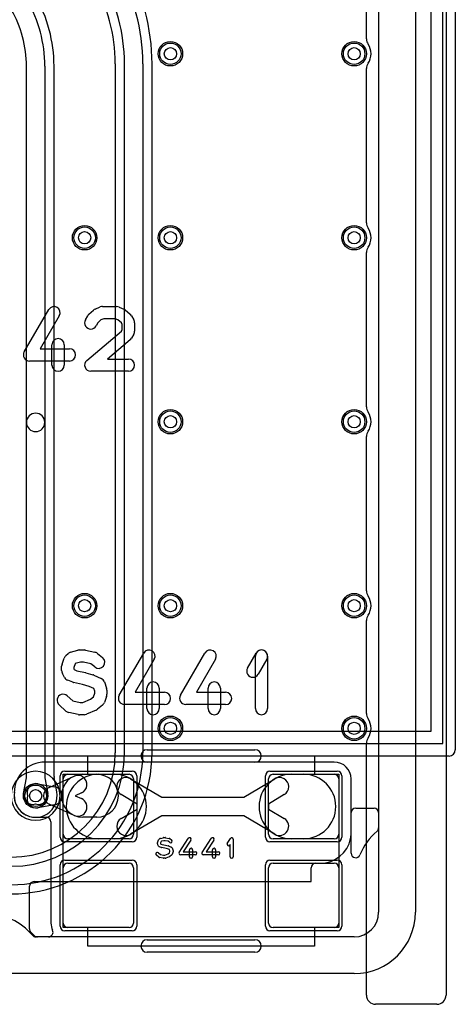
# Model space of a CAD drawing. Extents: x -1.5 to 30.7, y -0.5 to 30.
# Tile 10 of 23: x 23.5 to 30.7, y -0.5 to 15.6. Entities that reach past the tile are written whole.
import ezdxf

# ---------------------------------------------------------------- set-up
doc = ezdxf.new("R2010")
doc.units = 0
for name, color, linetype in [('Hole', 1, 'CONTINUOUS'), ('L1', 3, 'CONTINUOUS'), ('L2', 3, 'CONTINUOUS'), ('L3', 3, 'CONTINUOUS'), ('L4', 3, 'CONTINUOUS'), ('MetalMask-A', 176, 'CONTINUOUS'), ('Outline', 7, 'CONTINUOUS'), ('PartsArea-A', 111, 'CONTINUOUS'), ('PartsSilk-A', 221, 'CONTINUOUS'), ('Resist-A', 2, 'CONTINUOUS'), ('Resist-B', 2, 'CONTINUOUS'), ('Silk-A', 140, 'CONTINUOUS')]:
    doc.layers.add(name, color=color, linetype=linetype)

msp = doc.modelspace()

# ---------------------------------------------------------------- linework, layer by layer
at = {"layer": 'Hole'}
for centre in [(26, 15), (29, 15), (24.6, 12), (26, 12), (29, 12), (26, 9), (29, 9), (24.6, 6), (26, 6), (29, 6), (26, 4), (29, 4), (23.8, 2.9)]:
    msp.add_circle(centre, 0.1, dxfattribs=at)
at = {"layer": 'L1'}
for p, q in [((29.4, 20.74976), (29.4, 2.37929)), ((28.675, 3.45004), (23.94995, 3.45004)), ((24.01877, 3.03694), (24.42713, 3.21952)), ((24.325, 3.25), (25.325, 3.25)), ((24.56999, 3.25), (24.8, 3.25)), ((24.825, 3.25), (25.08214, 3.25)), ((27.675, 3.25), (28.675, 3.25)), ((27.9725, 3.25), (28.175, 3.25)), ((23.83572, 3.09678), (24.10677, 3.04759)), ((24.25, 2.275), (24.25, 3.175)), ((25.35, 3.17653), (25.85829, 2.875)), ((25.4, 3.175), (25.4, 2.275)), ((27.19635, 2.875), (27.70464, 3.17653)), ((27.6, 2.275), (27.6, 3.175)), ((28.75, 3.175), (28.75, 2.275)), ((28.95004, 1.96481), (28.95004, 3.175)), ((24.54957, 2.94564), (24.44749, 2.9)), ((24.44749, 2.9), (24.54957, 2.85436)), ((25.45489, 2.76549), (25.19694, 2.91851)), ((27.8577, 2.91851), (27.59975, 2.76549)), ((24.10677, 2.75241), (23.83572, 2.70322)), ((24.42713, 2.58048), (24.01877, 2.76306)), ((25.45489, 2.68451), (25.45489, 2.76549)), ((25.85829, 2.875), (27.19635, 2.875)), ((27.59975, 2.76549), (27.59975, 2.68451)), ((25.19694, 2.53149), (25.45489, 2.68451)), ((25.85829, 2.575), (25.35, 2.27347)), ((27.19635, 2.575), (25.85829, 2.575)), ((27.70464, 2.27347), (27.19635, 2.575)), ((27.59975, 2.68451), (27.8577, 2.53149)), ((28.95004, 2.275), (28.95004, 2.62503)), ((29.02501, 2.7), (29.32503, 2.7)), ((29.4, 2.62503), (29.4, 1)), ((23.8, 2.54996), (23.97496, 2.54996)), ((24.04996, 2.47496), (24.04996, 0.82496)), ((24.8, 2.55), (24.56999, 2.55)), ((25.325, 2.2), (24.325, 2.2)), ((25.08214, 2.2), (24.825, 2.2)), ((28.675, 2.2), (27.675, 2.2)), ((28.175, 2.2), (27.9725, 2.2)), ((24.325, 1.8), (25.325, 1.8)), ((27.675, 1.8), (28.675, 1.8)), ((28.37497, 1.8), (28.45004, 1.8)), ((24.25, 0.825), (24.25, 1.725)), ((25.4, 1.725), (25.4, 0.825)), ((27.6, 0.825), (27.6, 1.725)), ((28.3, 1.5), (28.3, 1.72503)), ((28.75, 1.725), (28.75, 0.825)), ((23.77497, 1.5), (28.3, 1.5)), ((23.7, 0.73105), (23.7, 1.42503)), ((23.77804, 0.62196), (23.72196, 0.67804)), ((25.325, 0.75), (24.325, 0.75)), ((28.675, 0.75), (27.675, 0.75)), ((24.00874, 0.6), (23.80429, 0.6)), ((29, 0.6), (23.83105, 0.6))]:
    msp.add_line(p, q, dxfattribs=at)
for centre in [(26, 15), (29, 15), (24.6, 12), (26, 12), (29, 12), (26, 9), (29, 9), (24.6, 6), (26, 6), (29, 6), (26, 4), (29, 4), (23.8, 2.9)]:
    msp.add_circle(centre, 0.2, dxfattribs=at)
for centre, radius, start, end in [((23.94995, 2.95004), 0.5, 90, 180), ((28.675, 3.175), 0.27504, 0, 90), ((24.56999, 2.9), 0.35, 90, -90), ((24.325, 3.175), 0.075, 90, 180), ((24.825, 2.725), 0.525, 90, -90), ((24.48835, 3.08258), 0.15, -65.91263, 114.089681), ((24.8, 2.9), 0.35, -90, 90), ((25.08214, 2.725), 0.525, -90, 90), ((25.325, 3.175), 0.075, 0, 90), ((27.9725, 2.725), 0.525, 90, -90), ((27.675, 3.175), 0.075, 90, 180), ((28.175, 2.725), 0.525, -90, 90), ((28.675, 3.175), 0.075, 0, 90), ((23.80894, 2.94919), 0.15, 79.715652, -160.857225), ((25.27347, 3.04752), 0.15, 59.323165, -120.677584), ((27.78117, 3.04752), 0.15, -59.323165, 120.677584), ((23.79999, 2.9), 0.35004, 180, -89.998363), ((23.80894, 2.85081), 0.15, 160.857225, -79.713943), ((24.07999, 2.9), 0.15, 114.08737, -114.08737), ((24.07999, 2.9), 0.15, -79.715652, 79.715652), ((24.48835, 2.71742), 0.15, -114.08737, 65.910319), ((29.02501, 2.62503), 0.07497, 90, 180), ((29.32503, 2.62503), 0.07497, 0, 90), ((23.97496, 2.47496), 0.075, 0, 90), ((25.27347, 2.40248), 0.15, 120.676835, -59.322416), ((27.78117, 2.40248), 0.15, -120.676835, 59.322416), ((24.325, 2.275), 0.075, 180, -90), ((25.325, 2.275), 0.075, -90, 0), ((27.675, 2.275), 0.075, 180, -90), ((28.675, 2.275), 0.075, -90, 0), ((28.675, 2.275), 0.27504, -14.477321, 0), ((30.00002, 1.57501), 0.97502, 130.007365, 158.208193), ((29.325, 2.37929), 0.075, -50.008582, 0), ((28.45004, 2.3), 0.5, -90, -11.28319), ((29.0139, 2.1875), 0.07497, 165.524454, 168.715548), ((29.02504, 1.96481), 0.075, 180, -21.79006), ((24.325, 1.725), 0.075, 90, 180), ((25.325, 1.725), 0.075, 0, 90), ((27.675, 1.725), 0.075, 90, 180), ((28.37497, 1.72503), 0.07497, 90, 180), ((28.675, 1.725), 0.075, 0, 90), ((23.77497, 1.42503), 0.07497, 90, 180), ((23, 0), 0.97501, 40.005259, 139.994741), ((29, 1), 0.4, -90, 0), ((24.325, 0.82502), 0.27504, -179.987501, -154.621918), ((24.325, 0.825), 0.075, 180, -90), ((25.325, 0.825), 0.075, -90, 0), ((27.675, 0.825), 0.075, 180, -90), ((28.675, 0.825), 0.075, -90, 0), ((23.77497, 0.73105), 0.07497, 180, -135), ((24.00874, 0.675), 0.075, -90, 25.375974), ((23.80429, 0.675), 0.075, -139.997819, -90), ((23.83105, 0.67497), 0.07497, -135, -90)]:
    msp.add_arc(centre, radius, start, end, dxfattribs=at)
at = {"layer": 'L2'}
for p, q in [((29.4, 20.74976), (29.4, 1)), ((29, 0.6), (23.80429, 0.6))]:
    msp.add_line(p, q, dxfattribs=at)
for centre in [(26, 15), (29, 15), (24.6, 12), (26, 12), (29, 12), (26, 9), (29, 9), (24.6, 6), (26, 6), (29, 6), (26, 4), (29, 4)]:
    msp.add_circle(centre, 0.2, dxfattribs=at)
for centre, radius, start, end in [((23.8, 2.9), 0.40004, 90, -90), ((23.8, 2.9), 0.40004, -90, 90), ((23, 0), 0.97501, 40.005259, 139.994741), ((29, 1), 0.4, -90, 0), ((23.80429, 0.675), 0.075, -139.997819, -90)]:
    msp.add_arc(centre, radius, start, end, dxfattribs=at)
at = {"layer": 'L3'}
for p, q in [((29.4, 20.74976), (29.4, 1)), ((29, 0.6), (23.80429, 0.6))]:
    msp.add_line(p, q, dxfattribs=at)
for centre in [(26, 15), (29, 15), (24.6, 12), (26, 12), (29, 12), (26, 9), (29, 9), (24.6, 6), (26, 6), (29, 6), (26, 4), (29, 4)]:
    msp.add_circle(centre, 0.2, dxfattribs=at)
for centre, radius, start, end in [((23.8, 2.9), 0.40004, 90, -90), ((23.8, 2.9), 0.40004, -90, 90), ((23, 0), 0.97501, 40.005259, 139.994741), ((29, 1), 0.4, -90, 0), ((23.80429, 0.675), 0.075, -139.997819, -90)]:
    msp.add_arc(centre, radius, start, end, dxfattribs=at)
at = {"layer": 'L4'}
for p, q in [((29.4, 20.74979), (29.4, 1)), ((23.65, 8.98819), (23.65, 14.7964)), ((23.95, 14.7964), (23.95, 8.98819)), ((24.10004, 3.21379), (24.10004, 14.7964)), ((25.09996, 14.8373), (25.09996, 3.6)), ((25.25, 3.6), (25.25, 14.8373)), ((25.55, 14.8373), (25.55, 3.6)), ((25.70004, 3.6), (25.70004, 14.8373)), ((23.65, 3.19349), (23.65, 8.98819)), ((23.95, 8.98819), (23.95, 3.19349)), ((23.60322, 2.93572), (23.65, 3.19349)), ((23.95, 3.19349), (23.99678, 2.93572)), ((24.14419, 2.96371), (24.10124, 3.20041)), ((29, 0.6), (23.80429, 0.6))]:
    msp.add_line(p, q, dxfattribs=at)
for centre in [(26, 15), (29, 15), (24.6, 12), (26, 12), (29, 12), (26, 9), (29, 9), (24.6, 6), (26, 6), (29, 6), (26, 4), (29, 4), (23.8, 2.9)]:
    msp.add_circle(centre, 0.2, dxfattribs=at)
for centre, radius, start, end in [((22.4, 14.8373), 3.15, 0, 30), ((22.4, 14.8373), 3.30004, 0, 29.999987), ((22.4, 14.8373), 2.85, 0, 30.000024), ((22.4, 14.83729), 2.69996, 0.000212, 29.994146), ((21.8, 14.7964), 2.30004, 0, 30.000038), ((21.8, 14.7964), 2.15, 0, 30.000062), ((21.8, 14.7964), 1.85, 0, 29.999953), ((23.8, 8.98819), 0.15, 0, 180), ((23.8, 8.98819), 0.15, 180, 0), ((23.4, 3.6), 1.85, -90, 0), ((23.4, 3.6), 2.15, -90, 0), ((23.4, 3.6), 2.30004, -90, 0), ((23.4, 3.6), 1.69996, -90, 0), ((24.17501, 3.21379), 0.07497, 180, -169.719761), ((23.8, 2.9), 0.35004, 169.511563, 10.450226), ((23.75081, 2.90894), 0.15, 169.715652, -70.857225), ((23.84919, 2.90894), 0.15, -109.142775, 10.286057), ((24.21796, 2.97709), 0.07497, -169.719761, -169.548878), ((23, 0), 0.975, 40.004809, 139.995191), ((29, 1), 0.4, -90, 0), ((23.80429, 0.675), 0.075, -139.991968, -90)]:
    msp.add_arc(centre, radius, start, end, dxfattribs=at)
at = {"layer": 'MetalMask-A'}
for p, q in [((24.325, 3.25), (25.325, 3.25)), ((27.675, 3.25), (28.675, 3.25)), ((24.25, 2.275), (24.25, 3.175)), ((25.4, 3.175), (25.4, 2.275)), ((27.6, 2.275), (27.6, 3.175)), ((28.75, 3.175), (28.75, 2.275)), ((25.325, 2.2), (24.325, 2.2)), ((28.675, 2.2), (27.675, 2.2)), ((24.325, 1.8), (25.325, 1.8)), ((27.675, 1.8), (28.675, 1.8)), ((24.25, 0.825), (24.25, 1.725)), ((25.4, 1.725), (25.4, 0.825)), ((27.6, 0.825), (27.6, 1.725)), ((28.75, 1.725), (28.75, 0.825)), ((25.325, 0.75), (24.325, 0.75)), ((28.675, 0.75), (27.675, 0.75))]:
    msp.add_line(p, q, dxfattribs=at)
for centre, start, end in [((24.325, 3.175), 90, 180), ((25.325, 3.175), 0, 90), ((27.675, 3.175), 90, 180), ((28.675, 3.175), 0, 90), ((24.325, 2.275), 180, -90), ((25.325, 2.275), -90, 0), ((27.675, 2.275), 180, -90), ((28.675, 2.275), -90, 0), ((24.325, 1.725), 90, 180), ((25.325, 1.725), 0, 90), ((27.675, 1.725), 90, 180), ((28.675, 1.725), 0, 90), ((24.325, 0.825), 180, -90), ((25.325, 0.825), -90, 0), ((27.675, 0.825), 180, -90), ((28.675, 0.825), -90, 0)]:
    msp.add_arc(centre, 0.075, start, end, dxfattribs=at)
at = {"layer": 'Outline'}
for p, q in [((30, 20.75), (30, 1)), ((29, 0), (23.375, 0))]:
    msp.add_line(p, q, dxfattribs=at)
msp.add_arc((29, 1), 1, -90, 0, dxfattribs=at)
at = {"layer": 'PartsArea-A'}
for p, q in [((30.25, 23.95), (30.25, 3.95)), ((30.25, 3.95), (21.6, 3.95)), ((24.65, 3.25), (24.65, 3.55)), ((24.65, 3.55), (28.35, 3.55)), ((28.35, 3.55), (28.35, 3.25)), ((24.25, 0.75), (24.25, 3.25)), ((24.25, 3.25), (24.65, 3.25)), ((28.35, 3.25), (28.75, 3.25)), ((28.75, 3.25), (28.75, 0.75)), ((24.65, 0.75), (24.25, 0.75)), ((24.65, 0.45), (24.65, 0.75)), ((28.75, 0.75), (28.35, 0.75)), ((28.35, 0.75), (28.35, 0.45)), ((28.35, 0.45), (24.65, 0.45))]:
    msp.add_line(p, q, dxfattribs=at)
at = {"layer": 'PartsSilk-A'}
for p, q in [((30.6516, 24.25), (30.6516, 3.65)), ((30.4484, 3.7516), (30.4484, 24.1484)), ((21.8963, 3.7516), (30.4484, 3.7516)), ((30.55, 3.5484), (21.8963, 3.5484)), ((25.61915, 3.6516), (27.38085, 3.6516)), ((27.38085, 3.4484), (25.61915, 3.4484)), ((25.79028, 2.11481), (25.79028, 2.13704)), ((25.7922, 2.14666), (25.80609, 2.17999)), ((25.80797, 2.07934), (25.79408, 2.10156)), ((25.81355, 2.18989), (25.82744, 2.201)), ((25.837, 2.20573), (25.88144, 2.21684)), ((25.84978, 2.15484), (25.84028, 2.13204)), ((25.84028, 2.13204), (25.84028, 2.12198)), ((25.84028, 2.12198), (25.84581, 2.11314)), ((25.84581, 2.11314), (25.86648, 2.10562)), ((25.85442, 2.15855), (25.84978, 2.15484)), ((25.89058, 2.16759), (25.85442, 2.15855)), ((25.86648, 2.10562), (25.92018, 2.09488)), ((25.8875, 2.21759), (25.91528, 2.21759)), ((25.91292, 2.16759), (25.89058, 2.16759)), ((25.96343, 2.15797), (25.91292, 2.16759)), ((25.91996, 2.21715), (25.97829, 2.20604)), ((25.92134, 2.09462), (25.96578, 2.08351)), ((25.98947, 2.13904), (25.96343, 2.15797)), ((25.98831, 2.2017), (26.01887, 2.17948)), ((26.14157, 1.97663), (26.29157, 2.20626)), ((26.33343, 2.17892), (26.20869, 1.98796)), ((26.51657, 1.97663), (26.66657, 2.20626)), ((26.70843, 2.17892), (26.58369, 1.98796)), ((26.92763, 2.1247), (26.98041, 2.20618)), ((26.97639, 2.10801), (26.96959, 2.09752)), ((26.97639, 1.90741), (26.97639, 2.10801)), ((27.02639, 2.19259), (27.02639, 1.90741)), ((25.81355, 1.899), (25.77188, 1.93233)), ((25.80312, 1.97137), (25.83994, 1.94192)), ((25.85118, 2.05799), (25.82063, 2.0691)), ((25.83994, 1.94192), (25.88986, 1.93241)), ((25.90979, 2.04597), (25.85482, 2.05697)), ((25.88986, 1.93241), (25.91068, 1.93241)), ((25.95184, 2.03546), (25.90979, 2.04597)), ((25.91068, 1.93241), (25.9616, 1.95181)), ((25.98505, 2.02162), (25.95184, 2.03546)), ((25.9616, 1.95181), (25.98379, 1.96794)), ((25.96934, 2.08234), (26.01379, 2.06382)), ((25.98379, 1.96794), (25.99306, 1.99019)), ((25.99306, 2.00241), (25.98505, 2.02162)), ((26.01887, 1.93163), (25.98831, 1.90941)), ((25.99306, 1.99019), (25.99306, 2.00241)), ((26.02725, 2.05036), (26.04114, 2.01703)), ((26.04114, 1.97558), (26.02725, 1.94224)), ((26.04306, 2.00741), (26.04306, 1.98519)), ((26.40694, 1.93796), (26.1625, 1.93796)), ((26.20869, 1.98796), (26.40694, 1.98796)), ((26.3125, 1.90741), (26.3125, 2.01852)), ((26.3625, 2.01852), (26.3625, 1.90741)), ((26.78194, 1.93796), (26.5375, 1.93796)), ((26.58369, 1.98796), (26.78194, 1.98796)), ((26.6875, 1.90741), (26.6875, 2.01852)), ((26.7375, 2.01852), (26.7375, 1.90741)), ((25.88282, 1.88285), (25.82449, 1.89396)), ((25.91528, 1.88241), (25.8875, 1.88241)), ((25.98251, 1.90627), (25.92418, 1.88405)), ((25.61915, 0.5516), (27.38085, 0.5516)), ((27.38085, 0.3484), (25.61915, 0.3484))]:
    msp.add_line(p, q, dxfattribs=at)
for centre, radius, start, end in [((25.61915, 3.55), 0.1016, 90, -90), ((27.38085, 3.55), 0.1016, -90, 90), ((30.55, 3.65), 0.1016, -90, 0), ((25.81528, 2.13704), 0.025, 157.373085, 180), ((25.81528, 2.11481), 0.025, 180, -147.994617), ((25.82917, 2.17037), 0.025, 128.666967, 157.373085), ((25.84306, 2.18148), 0.025, 104.030684, 128.666967), ((25.8875, 2.19259), 0.025, 90, 104.030684), ((25.91528, 2.19259), 0.025, 79.211414, 90), ((25.91528, 2.07037), 0.025, 75.969316, 78.692051), ((25.97361, 2.18148), 0.025, 53.982737, 79.211414), ((26.00417, 2.15926), 0.025, -126.017263, 53.979316), ((26.3125, 2.19259), 0.025, -33.149737, 146.846436), ((26.6875, 2.19259), 0.025, -33.149737, 146.846436), ((26.94861, 2.11111), 0.025, 147.066457, -32.933807), ((27.00139, 2.19259), 0.025, 0, 147.066193), ((25.7875, 1.95185), 0.025, 51.333033, -128.654777), ((25.82917, 2.09259), 0.025, -147.994617, -109.97919), ((25.85972, 2.08148), 0.025, -109.97919, -101.305437), ((25.95972, 2.05926), 0.025, 67.373085, 75.963757), ((26.00417, 2.04074), 0.025, 22.626915, 67.38105), ((26.00417, 1.95185), 0.025, -53.982737, -22.617424), ((26.01806, 2.00741), 0.025, 0, 22.623527), ((26.01806, 1.98519), 0.025, -22.605762, 0), ((26.1625, 1.96296), 0.025, 146.850263, -90), ((26.3375, 2.01852), 0.025, 0, 180), ((26.40694, 1.96296), 0.025, -90, 90), ((26.5375, 1.96296), 0.025, 146.850263, -90), ((26.7125, 2.01852), 0.025, 0, 180), ((26.78194, 1.96296), 0.025, -90, 90), ((25.82917, 1.91852), 0.025, -128.666967, -100.783847), ((25.8875, 1.90741), 0.025, -100.788586, -90), ((25.91528, 1.90741), 0.025, -90, -69.146359), ((25.97361, 1.92963), 0.025, -69.143502, -53.979316), ((26.3375, 1.90741), 0.025, 180, 0), ((26.7125, 1.90741), 0.025, 180, 0), ((27.00139, 1.90741), 0.025, 180, 0), ((25.61915, 0.45), 0.1016, 90, -90), ((27.38085, 0.45), 0.1016, -90, 90)]:
    msp.add_arc(centre, radius, start, end, dxfattribs=at)
at = {"layer": 'Resist-A'}
for p, q in [((24.2, 2.225), (24.2, 3.225)), ((24.275, 3.3), (25.375, 3.3)), ((25.45, 3.225), (25.45, 2.225)), ((27.55, 2.225), (27.55, 3.225)), ((27.625, 3.3), (28.725, 3.3)), ((28.8, 3.225), (28.8, 2.225)), ((25.375, 2.15), (24.275, 2.15)), ((28.725, 2.15), (27.625, 2.15)), ((24.2, 0.775), (24.2, 1.775)), ((24.275, 1.85), (25.375, 1.85)), ((25.45, 1.775), (25.45, 0.775)), ((27.55, 0.775), (27.55, 1.775)), ((27.625, 1.85), (28.725, 1.85)), ((28.8, 1.775), (28.8, 0.775)), ((25.375, 0.7), (24.275, 0.7)), ((28.725, 0.7), (27.625, 0.7))]:
    msp.add_line(p, q, dxfattribs=at)
for centre in [(26, 15), (29, 15), (24.6, 12), (26, 12), (29, 12), (26, 9), (29, 9), (24.6, 6), (26, 6), (29, 6), (26, 4), (29, 4), (23.8, 2.9)]:
    msp.add_circle(centre, 0.175, dxfattribs=at)
for centre, start, end in [((24.275, 3.225), 90, 180), ((25.375, 3.225), 0, 90), ((27.625, 3.225), 90, 180), ((28.725, 3.225), 0, 90), ((24.275, 2.225), 180, -90), ((25.375, 2.225), -90, 0), ((27.625, 2.225), 180, -90), ((28.725, 2.225), -90, 0), ((24.275, 1.775), 90, 180), ((25.375, 1.775), 0, 90), ((27.625, 1.775), 90, 180), ((28.725, 1.775), 0, 90), ((24.275, 0.775), 180, -90), ((25.375, 0.775), -90, 0), ((27.625, 0.775), 180, -90), ((28.725, 0.775), -90, 0)]:
    msp.add_arc(centre, 0.075, start, end, dxfattribs=at)
at = {"layer": 'Resist-B'}
for centre in [(26, 15), (29, 15), (24.6, 12), (26, 12), (29, 12), (26, 9), (29, 9), (24.6, 6), (26, 6), (29, 6), (26, 4), (29, 4), (23.8, 2.9)]:
    msp.add_circle(centre, 0.175, dxfattribs=at)
at = {"layer": 'Silk-A'}
for p, q in [((30.5, 24.05), (30.5, -0.35)), ((29.2, 15.24109), (29.2, 17.75891)), ((29.2, 12.24109), (29.2, 14.75891)), ((29.2, 9.24109), (29.2, 11.75891)), ((23.61352, 10.1391), (24.01352, 10.82799)), ((24.67015, 10.75211), (24.74422, 10.81877)), ((24.77324, 10.83699), (24.85472, 10.87033)), ((24.89259, 10.87778), (25.12222, 10.87778)), ((25.16326, 10.86897), (25.23734, 10.83563)), ((25.25962, 10.82184), (25.3411, 10.75518)), ((24.18648, 10.72757), (23.8737, 10.18889)), ((24.61258, 10.65968), (24.64962, 10.72635)), ((24.81635, 10.61462), (24.78742, 10.56254)), ((24.86508, 10.65847), (24.81635, 10.61462)), ((24.91226, 10.67778), (24.86508, 10.65847)), ((25.10075, 10.67778), (24.91226, 10.67778)), ((25.14321, 10.65867), (25.10075, 10.67778)), ((25.19965, 10.6125), (25.14321, 10.65867)), ((25.21481, 10.5852), (25.19965, 10.6125)), ((25.3652, 10.72634), (25.40223, 10.65967)), ((25.41481, 10.61111), (25.41481, 10.47778)), ((24.63541, 9.99856), (25.19923, 10.47564)), ((25.19923, 10.47564), (25.21481, 10.50369)), ((25.21481, 10.50369), (25.21481, 10.5852)), ((25.34237, 10.33477), (24.97299, 10.02222)), ((25.40223, 10.42922), (25.3652, 10.36255)), ((23.8737, 10.18889), (24.35185, 10.18889)), ((24.06667, 9.92222), (24.06667, 10.25556)), ((24.26667, 10.25556), (24.26667, 9.92222)), ((24.35185, 9.98889), (23.7, 9.98889)), ((24.97299, 10.02222), (25.31481, 10.02222)), ((25.31481, 9.82222), (24.7, 9.82222)), ((29.2, 6.24109), (29.2, 8.75891)), ((29.2, 4.24109), (29.2, 5.75891)), ((24.2303, 5.04584), (24.26734, 5.14584)), ((24.29422, 5.18545), (24.33126, 5.21878)), ((24.37107, 5.2407), (24.48959, 5.27404)), ((24.51667, 5.27778), (24.59074, 5.27778)), ((24.6117, 5.27556), (24.76726, 5.24222)), ((24.80962, 5.22184), (24.8911, 5.15518)), ((25.16352, 4.5391), (25.56352, 5.22799)), ((26.16352, 4.5391), (26.56352, 5.22799)), ((27.25964, 4.98323), (27.40038, 5.22768)), ((27.38704, 4.32222), (27.38704, 5.17778)), ((27.58704, 5.17778), (27.58704, 4.32222)), ((24.22407, 4.94444), (24.22407, 5.01111)), ((24.44632, 5.05326), (24.42407, 4.99319)), ((24.42407, 4.99319), (24.42407, 4.97036)), ((24.44769, 5.0545), (24.44632, 5.05326)), ((24.53047, 5.07778), (24.44769, 5.0545)), ((24.58014, 5.07778), (24.53047, 5.07778)), ((24.7017, 5.05173), (24.58014, 5.07778)), ((24.76446, 5.00038), (24.7017, 5.05173)), ((25.73648, 5.12757), (25.4237, 4.58889)), ((26.73648, 5.12757), (26.4237, 4.58889)), ((27.5737, 5.12788), (27.43296, 4.88343)), ((24.2737, 4.82921), (24.23666, 4.89587)), ((24.42407, 4.97036), (24.43147, 4.95704)), ((24.43147, 4.95704), (24.47271, 4.94016)), ((24.47271, 4.94016), (24.61269, 4.90867)), ((24.61781, 4.90738), (24.73633, 4.87405)), ((24.75171, 4.86832), (24.87023, 4.81276)), ((24.40472, 4.75189), (24.32324, 4.78523)), ((24.56621, 4.71413), (24.42064, 4.74688)), ((24.67427, 4.68374), (24.56621, 4.71413)), ((24.74823, 4.64907), (24.67427, 4.68374)), ((24.92156, 4.75695), (24.95859, 4.65695)), ((24.3169, 4.52989), (24.40817, 4.44775)), ((24.69391, 4.47524), (24.74343, 4.51575)), ((24.74343, 4.51575), (24.76481, 4.57348)), ((24.76481, 4.6043), (24.74823, 4.64907)), ((24.76481, 4.57348), (24.76481, 4.6043)), ((24.95859, 4.52083), (24.92156, 4.42083)), ((24.96481, 4.62222), (24.96481, 4.55556)), ((25.4237, 4.58889), (25.90185, 4.58889)), ((25.61667, 4.32222), (25.61667, 4.65556)), ((25.81667, 4.65556), (25.81667, 4.32222)), ((26.4237, 4.58889), (26.90185, 4.58889)), ((26.61667, 4.32222), (26.61667, 4.65556)), ((26.81667, 4.65556), (26.81667, 4.32222)), ((24.29421, 4.28123), (24.1831, 4.38123)), ((24.40817, 4.44775), (24.52727, 4.42222)), ((24.52727, 4.42222), (24.57021, 4.42222)), ((24.57021, 4.42222), (24.69391, 4.47524)), ((24.89111, 4.37817), (24.80963, 4.3115)), ((25.90185, 4.38889), (25.25, 4.38889)), ((26.90185, 4.38889), (26.25, 4.38889)), ((24.49571, 4.22444), (24.34015, 4.25778)), ((24.59074, 4.22222), (24.51667, 4.22222)), ((24.78569, 4.29698), (24.63013, 4.23031)), ((29.2, -0.35), (29.2, 3.75891)), ((25.61915, 3.6516), (27.38085, 3.6516)), ((27.38085, 3.4484), (25.61915, 3.4484)), ((25.61915, 0.5516), (27.38085, 0.5516)), ((27.38085, 0.3484), (25.61915, 0.3484)), ((30.35, -0.5), (29.35, -0.5))]:
    msp.add_line(p, q, dxfattribs=at)
for centre, radius, start, end in [((29.35, 15.24109), 0.15, 180, -145.440132), ((29, 15), 0.275, -34.560351, 34.560351), ((29.35, 14.75891), 0.15, 145.440132, 180), ((29.35, 12.24109), 0.15, 180, -145.440132), ((29, 12), 0.275, -34.560351, 34.560351), ((29.35, 11.75891), 0.15, 145.440132, 180), ((24.1, 10.77778), 0.1, -30.139308, 149.858655), ((24.81111, 10.74444), 0.1, 112.253604, 131.98593), ((24.89259, 10.77778), 0.1, 90, 112.253404), ((25.12222, 10.77778), 0.1, 65.769903, 90), ((25.1963, 10.74444), 0.1, 50.713818, 65.769682), ((24.7, 10.61111), 0.1, 150.943726, -29.055334), ((24.73704, 10.67778), 0.1, 131.984231, 150.944666), ((25.27778, 10.67778), 0.1, 29.051265, 50.712891), ((25.31481, 10.61111), 0.1, 0, 29.048766), ((25.31481, 10.47778), 0.1, -29.051265, 0), ((24.16667, 10.25556), 0.1, 0, 180), ((25.27778, 10.41111), 0.1, -49.765997, -29.048766), ((23.7, 10.08889), 0.1, 149.860692, -90), ((24.35185, 10.08889), 0.1, -90, 90), ((24.7, 9.92222), 0.1, 130.234003, -90), ((25.31481, 9.92222), 0.1, -90, 90), ((24.16667, 9.92222), 0.1, 180, 0), ((29.35, 9.24109), 0.15, 180, -145.440132), ((29, 9), 0.275, -34.560351, 34.560351), ((29.35, 8.75891), 0.15, 145.440132, 180), ((29.35, 6.24109), 0.15, 180, -145.440132), ((29, 6), 0.275, -34.560351, 34.560351), ((29.35, 5.75891), 0.15, 145.440132, 180), ((24.36111, 5.11111), 0.1, 131.980399, 159.676664), ((24.39815, 5.14444), 0.1, 105.71243, 131.980399), ((24.51667, 5.17778), 0.1, 90, 105.71243), ((24.59074, 5.17778), 0.1, 77.901241, 90), ((24.82778, 5.07778), 0.1, -129.286182, 50.712891), ((24.7463, 5.14444), 0.1, 50.713818, 77.901241), ((25.65, 5.17778), 0.1, -30.139308, 149.858655), ((26.65, 5.17778), 0.1, -30.139308, 149.858655), ((27.48704, 5.17778), 0.1, 0, 180), ((27.48704, 5.17778), 0.1, -29.933919, 150.069182), ((24.32407, 5.01111), 0.1, 159.676664, 180), ((27.3463, 4.93333), 0.1, 150.066081, -29.930818), ((24.32407, 4.94444), 0.1, 180, -150.940944), ((24.36111, 4.87778), 0.1, -150.940944, -112.253604), ((24.59074, 4.81111), 0.1, 74.294637, 77.320997), ((24.70926, 4.77778), 0.1, 64.880301, 74.293042), ((24.44259, 4.84444), 0.1, -112.253604, -102.679824), ((24.82778, 4.72222), 0.1, 20.321346, 64.883679), ((24.86481, 4.62222), 0.1, 0, 20.319591), ((25.71667, 4.65556), 0.1, 0, 180), ((26.71667, 4.65556), 0.1, 0, 180), ((24.25, 4.45556), 0.1, 48.01151, -131.987497), ((24.86481, 4.55556), 0.1, -20.321346, 0), ((25.25, 4.48889), 0.1, 149.860692, -90), ((25.90185, 4.48889), 0.1, -90, 90), ((26.25, 4.48889), 0.1, 149.860692, -90), ((26.90185, 4.48889), 0.1, -90, 90), ((24.82778, 4.45556), 0.1, -50.705756, -20.319591), ((24.36111, 4.35556), 0.1, -131.98849, -102.096769), ((24.51667, 4.32222), 0.1, -102.098759, -90), ((24.59074, 4.32222), 0.1, -90, -66.800965), ((24.7463, 4.38889), 0.1, -66.801409, -50.708679), ((25.71667, 4.32222), 0.1, 180, 0), ((26.71667, 4.32222), 0.1, 180, 0), ((27.48704, 4.32222), 0.1, 180, 0), ((29.35, 4.24109), 0.15, 180, -145.440132), ((29, 4), 0.275, -34.560351, 34.560351), ((29.35, 3.75891), 0.15, 145.440132, 180), ((25.61915, 3.55), 0.1016, 90, -90), ((27.38085, 3.55), 0.1016, -90, 90), ((25.61915, 0.45), 0.1016, 90, -90), ((27.38085, 0.45), 0.1016, -90, 90), ((29.35, -0.35), 0.15, 180, -90), ((30.35, -0.35), 0.15, -90, 0)]:
    msp.add_arc(centre, radius, start, end, dxfattribs=at)

doc.saveas('drawing.dxf')
